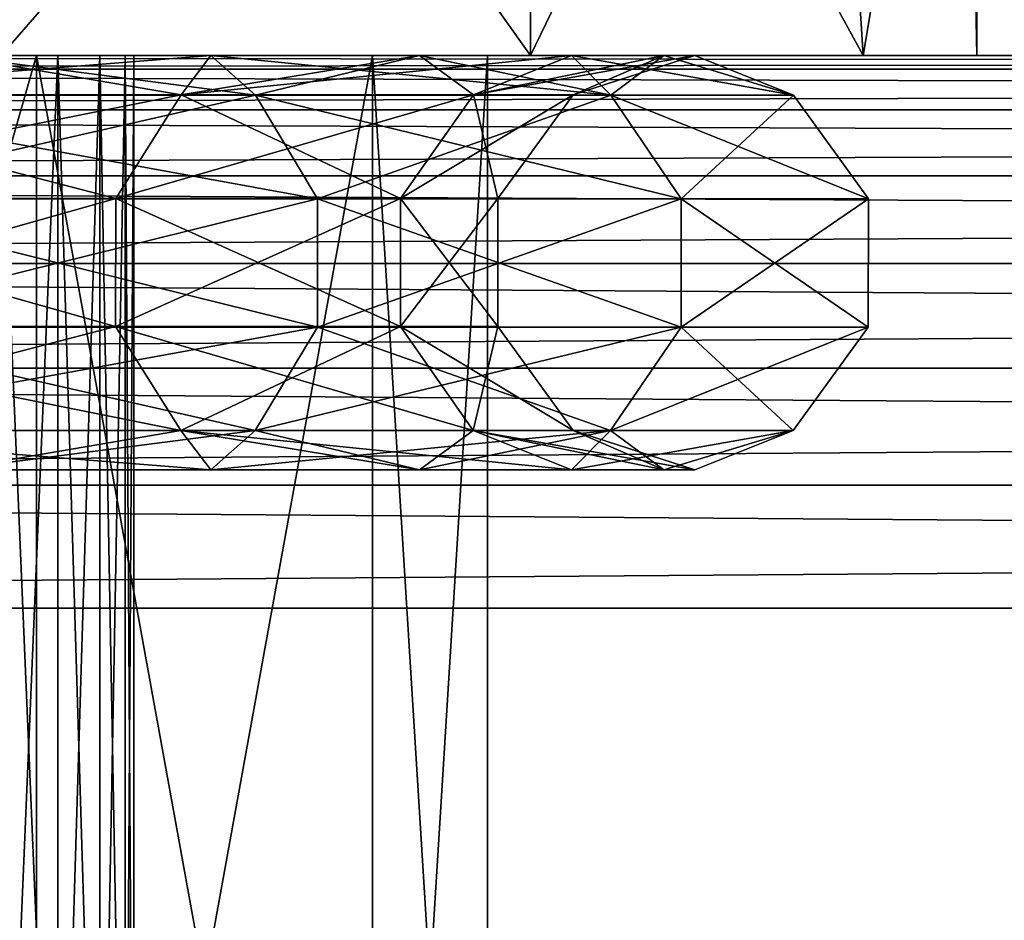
# Model space of a CAD drawing. Extents: x 0 to 500, y -78 to 1266.
# Tile 153 of 197: x 28.59 to 32.15, y 1257.27 to 1260.53. Entities that reach past the tile are written whole.
import ezdxf

# ---------------------------------------------------------------- set-up
doc = ezdxf.new("R2010")
doc.units = 0
doc.header["$LTSCALE"] = 65.185185
for name, color, linetype in [('17', 7, 'CONTINUOUS'), ('19', 7, 'CONTINUOUS'), ('2', 7, 'CONTINUOUS'), ('206', 7, 'CONTINUOUS'), ('207', 7, 'CONTINUOUS'), ('208', 7, 'CONTINUOUS'), ('212', 7, 'CONTINUOUS'), ('213', 7, 'CONTINUOUS'), ('227', 7, 'CONTINUOUS'), ('228', 7, 'CONTINUOUS'), ('27', 7, 'CONTINUOUS'), ('28', 7, 'CONTINUOUS'), ('4', 7, 'CONTINUOUS'), ('6', 7, 'CONTINUOUS')]:
    doc.layers.add(name, color=color, linetype=linetype)

msp = doc.modelspace()

# ---------------------------------------------------------------- linework, layer by layer
at = {"layer": '17', "color": 7, "linetype": 'CONTINUOUS'}
for points in [[(75, 1260.4, 13), (15, 1260.4, 13), (15, 1260.3504, 13.4429), (75, 1260.4, 13)], [(75, 1260.3504, 13.4429), (75, 1260.4, 13), (15, 1260.3504, 13.4429), (75, 1260.3504, 13.4429)], [(75, 1260.2027, 13.8661), (75, 1260.3504, 13.4429), (15, 1260.2027, 13.8661), (75, 1260.2027, 13.8661)], [(15, 1260.2027, 13.8661), (75, 1260.3504, 13.4429), (15, 1260.3504, 13.4429), (15, 1260.2027, 13.8661)], [(75, 1259.9645, 14.2459), (75, 1260.2027, 13.8661), (15, 1259.9645, 14.2459), (75, 1259.9645, 14.2459)], [(15, 1259.9645, 14.2459), (75, 1260.2027, 13.8661), (15, 1260.2027, 13.8661), (15, 1259.9645, 14.2459)], [(75, 1259.6477, 14.5631), (75, 1259.9645, 14.2459), (15, 1259.6477, 14.5631), (75, 1259.6477, 14.5631)], [(15, 1259.6477, 14.5631), (75, 1259.9645, 14.2459), (15, 1259.9645, 14.2459), (15, 1259.6477, 14.5631)], [(75, 1259.2682, 14.8017), (75, 1259.6477, 14.5631), (15, 1259.2682, 14.8017), (75, 1259.2682, 14.8017)], [(15, 1259.2682, 14.8017), (75, 1259.6477, 14.5631), (15, 1259.6477, 14.5631), (15, 1259.2682, 14.8017)], [(75, 1258.845, 14.9499), (75, 1259.2682, 14.8017), (15, 1258.845, 14.9499), (75, 1258.845, 14.9499)], [(15, 1258.845, 14.9499), (75, 1259.2682, 14.8017), (15, 1259.2682, 14.8017), (15, 1258.845, 14.9499)], [(15, 1258.4, 15), (75, 1258.4, 15), (75, 1258.845, 14.9499), (15, 1258.4, 15)], [(15, 1258.4, 15), (75, 1258.845, 14.9499), (15, 1258.845, 14.9499), (15, 1258.4, 15)]]:
    msp.add_3dface(points, dxfattribs=at)
at = {"layer": '19', "color": 7, "linetype": 'CONTINUOUS'}
for points in [[(15, 1260.4, -13), (75, 1260.4, -13), (75, 1260.3504, -13.4429), (15, 1260.4, -13)], [(15, 1260.4, -13), (75, 1260.3504, -13.4429), (15, 1260.3504, -13.4429), (15, 1260.4, -13)], [(75, 1260.3504, -13.4429), (75, 1260.2027, -13.8661), (15, 1260.3504, -13.4429), (75, 1260.3504, -13.4429)], [(15, 1260.3504, -13.4429), (75, 1260.2027, -13.8661), (15, 1260.2027, -13.8661), (15, 1260.3504, -13.4429)], [(75, 1260.2027, -13.8661), (75, 1259.9645, -14.2459), (15, 1260.2027, -13.8661), (75, 1260.2027, -13.8661)], [(15, 1260.2027, -13.8661), (75, 1259.9645, -14.2459), (15, 1259.9645, -14.2459), (15, 1260.2027, -13.8661)], [(75, 1259.9645, -14.2459), (75, 1259.6477, -14.5631), (15, 1259.9645, -14.2459), (75, 1259.9645, -14.2459)], [(15, 1259.9645, -14.2459), (75, 1259.6477, -14.5631), (15, 1259.6477, -14.5631), (15, 1259.9645, -14.2459)], [(75, 1259.6477, -14.5631), (75, 1259.2682, -14.8017), (15, 1259.6477, -14.5631), (75, 1259.6477, -14.5631)], [(15, 1259.6477, -14.5631), (75, 1259.2682, -14.8017), (15, 1259.2682, -14.8017), (15, 1259.6477, -14.5631)], [(75, 1259.2682, -14.8017), (75, 1258.845, -14.9499), (15, 1259.2682, -14.8017), (75, 1259.2682, -14.8017)], [(15, 1259.2682, -14.8017), (75, 1258.845, -14.9499), (15, 1258.845, -14.9499), (15, 1259.2682, -14.8017)], [(75, 1258.4, -15), (15, 1258.4, -15), (15, 1258.845, -14.9499), (75, 1258.4, -15)], [(75, 1258.845, -14.9499), (75, 1258.4, -15), (15, 1258.845, -14.9499), (75, 1258.845, -14.9499)]]:
    msp.add_3dface(points, dxfattribs=at)
at = {"layer": '2', "color": 7, "linetype": 'CONTINUOUS'}
for points in [[(75, 1260.4, -13), (15, 1260.4, -13), (70.7432, 1260.4, -8.9693), (75, 1260.4, -13)], [(15, 1260.4, 13), (75, 1260.4, 13), (19.2568, 1260.4, 8.9693), (15, 1260.4, 13)], [(15, 1260.4, -13), (61, 1260.4), (61.0307, 1260.4, -0.7432), (15, 1260.4, -13)], [(61, 1260.4), (15, 1260.4, -13), (24.2835, 1260.4, -7.9153), (61, 1260.4)], [(70.7432, 1260.4, -8.9693), (15, 1260.4, -13), (70, 1260.4, -9), (70.7432, 1260.4, -8.9693)], [(70, 1260.4, -9), (15, 1260.4, -13), (69.2568, 1260.4, -8.9693), (70, 1260.4, -9)], [(69.2568, 1260.4, -8.9693), (15, 1260.4, -13), (68.5186, 1260.4, -8.8773), (69.2568, 1260.4, -8.9693)], [(68.5186, 1260.4, -8.8773), (15, 1260.4, -13), (67.7906, 1260.4, -8.7246), (68.5186, 1260.4, -8.8773)], [(67.7906, 1260.4, -8.7246), (15, 1260.4, -13), (67.0777, 1260.4, -8.5124), (67.7906, 1260.4, -8.7246)], [(67.0777, 1260.4, -8.5124), (15, 1260.4, -13), (66.3847, 1260.4, -8.242), (67.0777, 1260.4, -8.5124)], [(66.3847, 1260.4, -8.242), (15, 1260.4, -13), (65.7165, 1260.4, -7.9153), (66.3847, 1260.4, -8.242)], [(65.7165, 1260.4, -7.9153), (15, 1260.4, -13), (65.0775, 1260.4, -7.5345), (65.7165, 1260.4, -7.9153)], [(65.0775, 1260.4, -7.5345), (15, 1260.4, -13), (64.4721, 1260.4, -7.1023), (65.0775, 1260.4, -7.5345)], [(64.4721, 1260.4, -7.1023), (15, 1260.4, -13), (63.9045, 1260.4, -6.6215), (64.4721, 1260.4, -7.1023)], [(63.9045, 1260.4, -6.6215), (15, 1260.4, -13), (63.3785, 1260.4, -6.0955), (63.9045, 1260.4, -6.6215)], [(63.3785, 1260.4, -6.0955), (15, 1260.4, -13), (62.8977, 1260.4, -5.5279), (63.3785, 1260.4, -6.0955)], [(62.8977, 1260.4, -5.5279), (15, 1260.4, -13), (62.4655, 1260.4, -4.9225), (62.8977, 1260.4, -5.5279)], [(62.4655, 1260.4, -4.9225), (15, 1260.4, -13), (62.0847, 1260.4, -4.2835), (62.4655, 1260.4, -4.9225)], [(62.0847, 1260.4, -4.2835), (15, 1260.4, -13), (61.758, 1260.4, -3.6153), (62.0847, 1260.4, -4.2835)], [(61.758, 1260.4, -3.6153), (15, 1260.4, -13), (61.4876, 1260.4, -2.9223), (61.758, 1260.4, -3.6153)], [(61.4876, 1260.4, -2.9223), (15, 1260.4, -13), (61.2754, 1260.4, -2.2094), (61.4876, 1260.4, -2.9223)], [(61.2754, 1260.4, -2.2094), (15, 1260.4, -13), (61.1227, 1260.4, -1.4813), (61.2754, 1260.4, -2.2094)], [(61.1227, 1260.4, -1.4813), (15, 1260.4, -13), (61.0307, 1260.4, -0.7432), (61.1227, 1260.4, -1.4813)], [(19.2568, 1260.4, 8.9693), (75, 1260.4, 13), (20, 1260.4, 9), (19.2568, 1260.4, 8.9693)], [(20, 1260.4, 9), (75, 1260.4, 13), (20.7432, 1260.4, 8.9693), (20, 1260.4, 9)], [(20.7432, 1260.4, 8.9693), (75, 1260.4, 13), (21.4814, 1260.4, 8.8773), (20.7432, 1260.4, 8.9693)], [(21.4814, 1260.4, 8.8773), (75, 1260.4, 13), (22.2094, 1260.4, 8.7246), (21.4814, 1260.4, 8.8773)], [(22.2094, 1260.4, 8.7246), (75, 1260.4, 13), (22.9223, 1260.4, 8.5124), (22.2094, 1260.4, 8.7246)], [(22.9223, 1260.4, 8.5124), (75, 1260.4, 13), (23.6153, 1260.4, 8.242), (22.9223, 1260.4, 8.5124)], [(23.6153, 1260.4, 8.242), (75, 1260.4, 13), (24.2835, 1260.4, 7.9153), (23.6153, 1260.4, 8.242)], [(24.2835, 1260.4, 7.9153), (75, 1260.4, 13), (24.9225, 1260.4, 7.5345), (24.2835, 1260.4, 7.9153)], [(24.9225, 1260.4, -7.5345), (61, 1260.4), (24.2835, 1260.4, -7.9153), (24.9225, 1260.4, -7.5345)], [(24.9225, 1260.4, 7.5345), (75, 1260.4, 13), (25.5279, 1260.4, 7.1023), (24.9225, 1260.4, 7.5345)], [(25.5279, 1260.4, -7.1023), (61, 1260.4), (24.9225, 1260.4, -7.5345), (25.5279, 1260.4, -7.1023)], [(25.5279, 1260.4, 7.1023), (75, 1260.4, 13), (26.0955, 1260.4, 6.6215), (25.5279, 1260.4, 7.1023)], [(26.0955, 1260.4, -6.6215), (61, 1260.4), (25.5279, 1260.4, -7.1023), (26.0955, 1260.4, -6.6215)], [(26.0955, 1260.4, 6.6215), (75, 1260.4, 13), (26.6215, 1260.4, 6.0955), (26.0955, 1260.4, 6.6215)], [(26.6215, 1260.4, -6.0955), (61, 1260.4), (26.0955, 1260.4, -6.6215), (26.6215, 1260.4, -6.0955)], [(26.6215, 1260.4, 6.0955), (75, 1260.4, 13), (27.1023, 1260.4, 5.5279), (26.6215, 1260.4, 6.0955)], [(27.1023, 1260.4, -5.5279), (61, 1260.4), (26.6215, 1260.4, -6.0955), (27.1023, 1260.4, -5.5279)], [(27.1023, 1260.4, 5.5279), (75, 1260.4, 13), (27.5345, 1260.4, 4.9225), (27.1023, 1260.4, 5.5279)], [(27.5345, 1260.4, -4.9225), (61, 1260.4), (27.1023, 1260.4, -5.5279), (27.5345, 1260.4, -4.9225)], [(27.5345, 1260.4, 4.9225), (75, 1260.4, 13), (27.9153, 1260.4, 4.2835), (27.5345, 1260.4, 4.9225)], [(27.9153, 1260.4, -4.2835), (61, 1260.4), (27.5345, 1260.4, -4.9225), (27.9153, 1260.4, -4.2835)], [(27.9153, 1260.4, 4.2835), (75, 1260.4, 13), (28.242, 1260.4, 3.6153), (27.9153, 1260.4, 4.2835)], [(28.242, 1260.4, -3.6153), (61, 1260.4), (27.9153, 1260.4, -4.2835), (28.242, 1260.4, -3.6153)], [(28.242, 1260.4, 3.6153), (75, 1260.4, 13), (28.5124, 1260.4, 2.9223), (28.242, 1260.4, 3.6153)], [(28.5124, 1260.4, -2.9223), (61, 1260.4), (28.242, 1260.4, -3.6153), (28.5124, 1260.4, -2.9223)], [(28.5124, 1260.4, 2.9223), (75, 1260.4, 13), (28.7246, 1260.4, 2.2094), (28.5124, 1260.4, 2.9223)], [(28.7246, 1260.4, -2.2094), (61, 1260.4), (28.5124, 1260.4, -2.9223), (28.7246, 1260.4, -2.2094)], [(28.7246, 1260.4, 2.2094), (75, 1260.4, 13), (28.8773, 1260.4, 1.4813), (28.7246, 1260.4, 2.2094)], [(28.8773, 1260.4, -1.4813), (61, 1260.4), (28.7246, 1260.4, -2.2094), (28.8773, 1260.4, -1.4813)], [(28.8773, 1260.4, 1.4813), (75, 1260.4, 13), (28.9693, 1260.4, 0.7432), (28.8773, 1260.4, 1.4813)], [(28.9693, 1260.4, -0.7432), (61, 1260.4), (28.8773, 1260.4, -1.4813), (28.9693, 1260.4, -0.7432)], [(28.9693, 1260.4, 0.7432), (75, 1260.4, 13), (29, 1260.4), (28.9693, 1260.4, 0.7432)], [(29, 1260.4), (61, 1260.4), (28.9693, 1260.4, -0.7432), (29, 1260.4)], [(75, 1260.4, 13), (65.7165, 1260.4, 7.9153), (29, 1260.4), (75, 1260.4, 13)], [(61.0307, 1260.4, 0.7432), (61, 1260.4), (29, 1260.4), (61.0307, 1260.4, 0.7432)], [(61.1227, 1260.4, 1.4813), (61.0307, 1260.4, 0.7432), (29, 1260.4), (61.1227, 1260.4, 1.4813)], [(61.2754, 1260.4, 2.2094), (61.1227, 1260.4, 1.4813), (29, 1260.4), (61.2754, 1260.4, 2.2094)], [(61.4876, 1260.4, 2.9223), (61.2754, 1260.4, 2.2094), (29, 1260.4), (61.4876, 1260.4, 2.9223)], [(61.758, 1260.4, 3.6153), (61.4876, 1260.4, 2.9223), (29, 1260.4), (61.758, 1260.4, 3.6153)], [(62.0847, 1260.4, 4.2835), (61.758, 1260.4, 3.6153), (29, 1260.4), (62.0847, 1260.4, 4.2835)], [(62.4655, 1260.4, 4.9225), (62.0847, 1260.4, 4.2835), (29, 1260.4), (62.4655, 1260.4, 4.9225)], [(62.8977, 1260.4, 5.5279), (62.4655, 1260.4, 4.9225), (29, 1260.4), (62.8977, 1260.4, 5.5279)], [(63.3785, 1260.4, 6.0955), (62.8977, 1260.4, 5.5279), (29, 1260.4), (63.3785, 1260.4, 6.0955)], [(63.9045, 1260.4, 6.6215), (63.3785, 1260.4, 6.0955), (29, 1260.4), (63.9045, 1260.4, 6.6215)], [(64.4721, 1260.4, 7.1023), (63.9045, 1260.4, 6.6215), (29, 1260.4), (64.4721, 1260.4, 7.1023)], [(65.0775, 1260.4, 7.5345), (64.4721, 1260.4, 7.1023), (29, 1260.4), (65.0775, 1260.4, 7.5345)], [(65.7165, 1260.4, 7.9153), (65.0775, 1260.4, 7.5345), (29, 1260.4), (65.7165, 1260.4, 7.9153)]]:
    msp.add_3dface(points, dxfattribs=at)
at = {"layer": '206', "color": 7, "linetype": 'CONTINUOUS'}
for points in [[(26.732, 1253.7, 7.7691), (28.6481, 1253.7, 5.5578), (26.732, 1260.4, 7.7691), (26.732, 1253.7, 7.7691)], [(26.732, 1260.4, 7.7691), (28.6481, 1253.7, 5.5578), (28.6481, 1260.4, 5.5578), (26.732, 1260.4, 7.7691)], [(28.6481, 1253.7, 5.5578), (29.8636, 1253.7, 2.8962), (28.6481, 1260.4, 5.5578), (28.6481, 1253.7, 5.5578)], [(28.6481, 1260.4, 5.5578), (29.8636, 1253.7, 2.8962), (29.8636, 1260.4, 2.8962), (28.6481, 1260.4, 5.5578)], [(29.8636, 1253.7, 2.8962), (30.28, 1253.7), (29.8636, 1260.4, 2.8962), (29.8636, 1253.7, 2.8962)], [(29.8636, 1260.4, 2.8962), (30.28, 1253.7), (30.28, 1260.4), (29.8636, 1260.4, 2.8962)]]:
    msp.add_3dface(points, dxfattribs=at)
at = {"layer": '207', "color": 7, "linetype": 'CONTINUOUS'}
for points in [[(26.732, 1260.4, 7.7691), (28.6481, 1260.4, 5.5578), (30.4356, 1260.4, 6.025), (26.732, 1260.4, 7.7691)], [(28.5206, 1260.4, 8.5206), (26.732, 1260.4, 7.7691), (30.4356, 1260.4, 6.025), (28.5206, 1260.4, 8.5206)], [(28.5206, 1260.4, -8.5206), (30.4356, 1260.4, -6.025), (26.732, 1260.4, -7.7691), (28.5206, 1260.4, -8.5206)], [(26.732, 1260.4, -7.7691), (30.4356, 1260.4, -6.025), (28.6481, 1260.4, -5.5578), (26.732, 1260.4, -7.7691)], [(28.6481, 1260.4, 5.5578), (29.8636, 1260.4, 2.8962), (31.6394, 1260.4, 3.1188), (28.6481, 1260.4, 5.5578)], [(30.4356, 1260.4, 6.025), (28.6481, 1260.4, 5.5578), (31.6394, 1260.4, 3.1188), (30.4356, 1260.4, 6.025)], [(30.4356, 1260.4, -6.025), (31.6394, 1260.4, -3.1188), (28.6481, 1260.4, -5.5578), (30.4356, 1260.4, -6.025)], [(28.6481, 1260.4, -5.5578), (31.6394, 1260.4, -3.1188), (29.8636, 1260.4, -2.8962), (28.6481, 1260.4, -5.5578)], [(29.8636, 1260.4, 2.8962), (30.28, 1260.4), (31.6394, 1260.4, 3.1188), (29.8636, 1260.4, 2.8962)], [(32.05, 1260.4), (30.28, 1260.4), (29.8636, 1260.4, -2.8962), (32.05, 1260.4)], [(31.6394, 1260.4, -3.1188), (32.05, 1260.4), (29.8636, 1260.4, -2.8962), (31.6394, 1260.4, -3.1188)], [(30.28, 1260.4), (32.05, 1260.4), (31.6394, 1260.4, 3.1188), (30.28, 1260.4)]]:
    msp.add_3dface(points, dxfattribs=at)
at = {"layer": '208', "color": 7, "linetype": 'CONTINUOUS'}
for points in [[(32.0084, 1262.6, 1.0009), (32.05, 1260.4), (32.0084, 1265.9, 1.0009), (32.0084, 1262.6, 1.0009)], [(32.0084, 1265.9, 1.0009), (32.05, 1260.4), (32.0396, 1265.9, 0.5009), (32.0084, 1265.9, 1.0009)], [(32.05, 1260.4), (32.05, 1265.9), (32.0396, 1265.9, 0.5009), (32.05, 1260.4)], [(26.871, 1262.6, 9.8991), (28.5206, 1260.4, 8.5206), (28.8675, 1262.6, 8.1591), (26.871, 1262.6, 9.8991)], [(28.5206, 1260.4, 8.5206), (30.4356, 1260.4, 6.025), (28.8675, 1262.6, 8.1591), (28.5206, 1260.4, 8.5206)], [(28.8675, 1262.6, 8.1591), (30.4356, 1260.4, 6.025), (30.4356, 1262.6, 6.025), (28.8675, 1262.6, 8.1591)], [(30.4356, 1260.4, 6.025), (31.6394, 1260.4, 3.1188), (30.4356, 1262.6, 6.025), (30.4356, 1260.4, 6.025)], [(30.4356, 1262.6, 6.025), (31.6394, 1260.4, 3.1188), (31.4997, 1262.6, 3.5999), (30.4356, 1262.6, 6.025)], [(31.4997, 1262.6, 3.5999), (31.6394, 1260.4, 3.1188), (32.0084, 1262.6, 1.0009), (31.4997, 1262.6, 3.5999)], [(31.6394, 1260.4, 3.1188), (32.05, 1260.4), (32.0084, 1262.6, 1.0009), (31.6394, 1260.4, 3.1188)]]:
    msp.add_3dface(points, dxfattribs=at)
at = {"layer": '212', "color": 7, "linetype": 'CONTINUOUS'}
for points in [[(28.6481, 1253.7, -5.5578), (26.732, 1253.7, -7.7691), (28.6481, 1260.4, -5.5578), (28.6481, 1253.7, -5.5578)], [(26.732, 1253.7, -7.7691), (26.732, 1260.4, -7.7691), (28.6481, 1260.4, -5.5578), (26.732, 1253.7, -7.7691)], [(29.8636, 1253.7, -2.8962), (28.6481, 1253.7, -5.5578), (29.8636, 1260.4, -2.8962), (29.8636, 1253.7, -2.8962)], [(28.6481, 1253.7, -5.5578), (28.6481, 1260.4, -5.5578), (29.8636, 1260.4, -2.8962), (28.6481, 1253.7, -5.5578)], [(30.28, 1253.7), (29.8636, 1253.7, -2.8962), (30.28, 1260.4), (30.28, 1253.7)], [(30.28, 1260.4), (29.8636, 1253.7, -2.8962), (29.8636, 1260.4, -2.8962), (30.28, 1260.4)]]:
    msp.add_3dface(points, dxfattribs=at)
at = {"layer": '213', "color": 7, "linetype": 'CONTINUOUS'}
for points in [[(32.05, 1265.9), (32.05, 1260.4), (32.0084, 1262.6, -1.0009), (32.05, 1265.9)], [(28.8675, 1262.6, -8.1591), (28.5206, 1260.4, -8.5206), (26.871, 1262.6, -9.8991), (28.8675, 1262.6, -8.1591)], [(30.4356, 1260.4, -6.025), (28.5206, 1260.4, -8.5206), (30.4356, 1262.6, -6.025), (30.4356, 1260.4, -6.025)], [(30.4356, 1262.6, -6.025), (28.5206, 1260.4, -8.5206), (28.8675, 1262.6, -8.1591), (30.4356, 1262.6, -6.025)], [(31.6394, 1260.4, -3.1188), (30.4356, 1260.4, -6.025), (31.4997, 1262.6, -3.5999), (31.6394, 1260.4, -3.1188)], [(31.4997, 1262.6, -3.5999), (30.4356, 1260.4, -6.025), (30.4356, 1262.6, -6.025), (31.4997, 1262.6, -3.5999)], [(32.0084, 1262.6, -1.0009), (31.6394, 1260.4, -3.1188), (31.4997, 1262.6, -3.5999), (32.0084, 1262.6, -1.0009)], [(32.05, 1260.4), (31.6394, 1260.4, -3.1188), (32.0084, 1262.6, -1.0009), (32.05, 1260.4)]]:
    msp.add_3dface(points, dxfattribs=at)
at = {"layer": '227', "color": 7, "linetype": 'CONTINUOUS'}
for points in [[(27.6066, 1260.2568, 8.586), (29.4403, 1260.2568, 6.5162), (28.3359, 1260.4, 7.2231), (27.6066, 1260.2568, 8.586)], [(29.4403, 1260.2568, -6.5162), (27.6066, 1260.2568, -8.586), (28.3359, 1260.4, -7.2231), (29.4403, 1260.2568, -6.5162)], [(28.3359, 1260.4, 7.2231), (29.4403, 1260.2568, 6.5162), (29.279, 1260.4, 5.9633), (28.3359, 1260.4, 7.2231)], [(29.279, 1260.4, -5.9633), (29.4403, 1260.2568, -6.5162), (28.3359, 1260.4, -7.2231), (29.279, 1260.4, -5.9633)], [(29.4403, 1260.2568, 6.5162), (30.7254, 1260.2568, 4.0676), (29.279, 1260.4, 5.9633), (29.4403, 1260.2568, 6.5162)], [(29.279, 1260.4, 5.9633), (30.7254, 1260.2568, 4.0676), (30.0332, 1260.4, 4.582), (29.279, 1260.4, 5.9633)], [(30.0332, 1260.4, -4.582), (29.4403, 1260.2568, -6.5162), (29.279, 1260.4, -5.9633), (30.0332, 1260.4, -4.582)], [(30.7254, 1260.2568, -4.0676), (29.4403, 1260.2568, -6.5162), (30.0332, 1260.4, -4.582), (30.7254, 1260.2568, -4.0676)], [(30.0332, 1260.4, 4.582), (30.7254, 1260.2568, 4.0676), (30.5832, 1260.4, 3.1075), (30.0332, 1260.4, 4.582)], [(30.5832, 1260.4, -3.1075), (30.7254, 1260.2568, -4.0676), (30.0332, 1260.4, -4.582), (30.5832, 1260.4, -3.1075)], [(30.7254, 1260.2568, 4.0676), (31.3872, 1260.2568, 1.3827), (30.5832, 1260.4, 3.1075), (30.7254, 1260.2568, 4.0676)], [(30.5832, 1260.4, 3.1075), (31.3872, 1260.2568, 1.3827), (30.9177, 1260.4, 1.5697), (30.5832, 1260.4, 3.1075)], [(30.9177, 1260.4, -1.5697), (30.7254, 1260.2568, -4.0676), (30.5832, 1260.4, -3.1075), (30.9177, 1260.4, -1.5697)], [(31.3872, 1260.2568, -1.3827), (30.7254, 1260.2568, -4.0676), (30.9177, 1260.4, -1.5697), (31.3872, 1260.2568, -1.3827)], [(30.9177, 1260.4, 1.5697), (31.3872, 1260.2568, 1.3827), (31.03, 1260.4), (30.9177, 1260.4, 1.5697)], [(31.03, 1260.4), (31.3872, 1260.2568, -1.3827), (30.9177, 1260.4, -1.5697), (31.03, 1260.4)], [(31.3872, 1260.2568, 1.3827), (31.3872, 1260.2568, -1.3827), (31.03, 1260.4), (31.3872, 1260.2568, 1.3827)], [(27.7873, 1259.8813, 8.7901), (29.6647, 1259.8813, 6.671), (27.6066, 1260.2568, 8.586), (27.7873, 1259.8813, 8.7901)], [(27.6066, 1260.2568, 8.586), (29.6647, 1259.8813, 6.671), (29.4403, 1260.2568, 6.5162), (27.6066, 1260.2568, 8.586)], [(29.4403, 1260.2568, -6.5162), (27.7873, 1259.8813, -8.7901), (27.6066, 1260.2568, -8.586), (29.4403, 1260.2568, -6.5162)], [(29.6647, 1259.8813, -6.671), (27.7873, 1259.8813, -8.7901), (29.4403, 1260.2568, -6.5162), (29.6647, 1259.8813, -6.671)], [(29.6647, 1259.8813, 6.671), (30.9803, 1259.8813, 4.1643), (29.4403, 1260.2568, 6.5162), (29.6647, 1259.8813, 6.671)], [(29.4403, 1260.2568, 6.5162), (30.9803, 1259.8813, 4.1643), (30.7254, 1260.2568, 4.0676), (29.4403, 1260.2568, 6.5162)], [(30.7254, 1260.2568, -4.0676), (29.6647, 1259.8813, -6.671), (29.4403, 1260.2568, -6.5162), (30.7254, 1260.2568, -4.0676)], [(30.9803, 1259.8813, -4.1643), (29.6647, 1259.8813, -6.671), (30.7254, 1260.2568, -4.0676), (30.9803, 1259.8813, -4.1643)], [(30.9803, 1259.8813, 4.1643), (31.6578, 1259.8813, 1.4155), (30.7254, 1260.2568, 4.0676), (30.9803, 1259.8813, 4.1643)], [(30.7254, 1260.2568, 4.0676), (31.6578, 1259.8813, 1.4155), (31.3872, 1260.2568, 1.3827), (30.7254, 1260.2568, 4.0676)], [(31.3872, 1260.2568, -1.3827), (30.9803, 1259.8813, -4.1643), (30.7254, 1260.2568, -4.0676), (31.3872, 1260.2568, -1.3827)], [(31.6578, 1259.8813, -1.4155), (30.9803, 1259.8813, -4.1643), (31.3872, 1260.2568, -1.3827), (31.6578, 1259.8813, -1.4155)], [(31.6578, 1259.8813, 1.4155), (31.6578, 1259.8813, -1.4155), (31.3872, 1260.2568, 1.3827), (31.6578, 1259.8813, 1.4155)], [(31.3872, 1260.2568, 1.3827), (31.6578, 1259.8813, -1.4155), (31.3872, 1260.2568, -1.3827), (31.3872, 1260.2568, 1.3827)], [(27.787, 1259.4173, 8.7898), (29.6643, 1259.4173, 6.6708), (27.7873, 1259.8813, 8.7901), (27.787, 1259.4173, 8.7898)], [(29.6643, 1259.4173, -6.6708), (27.787, 1259.4173, -8.7898), (29.6647, 1259.8813, -6.671), (29.6643, 1259.4173, -6.6708)], [(29.6647, 1259.8813, -6.671), (27.787, 1259.4173, -8.7898), (27.7873, 1259.8813, -8.7901), (29.6647, 1259.8813, -6.671)], [(27.7873, 1259.8813, 8.7901), (29.6643, 1259.4173, 6.6708), (29.6647, 1259.8813, 6.671), (27.7873, 1259.8813, 8.7901)], [(29.6643, 1259.4173, 6.6708), (30.9799, 1259.4173, 4.1641), (29.6647, 1259.8813, 6.671), (29.6643, 1259.4173, 6.6708)], [(30.9799, 1259.4173, -4.1641), (29.6643, 1259.4173, -6.6708), (30.9803, 1259.8813, -4.1643), (30.9799, 1259.4173, -4.1641)], [(30.9803, 1259.8813, -4.1643), (29.6643, 1259.4173, -6.6708), (29.6647, 1259.8813, -6.671), (30.9803, 1259.8813, -4.1643)], [(29.6647, 1259.8813, 6.671), (30.9799, 1259.4173, 4.1641), (30.9803, 1259.8813, 4.1643), (29.6647, 1259.8813, 6.671)], [(30.9799, 1259.4173, 4.1641), (31.6574, 1259.4173, 1.4155), (30.9803, 1259.8813, 4.1643), (30.9799, 1259.4173, 4.1641)], [(31.6574, 1259.4173, -1.4155), (30.9799, 1259.4173, -4.1641), (31.6578, 1259.8813, -1.4155), (31.6574, 1259.4173, -1.4155)], [(31.6578, 1259.8813, -1.4155), (30.9799, 1259.4173, -4.1641), (30.9803, 1259.8813, -4.1643), (31.6578, 1259.8813, -1.4155)], [(30.9803, 1259.8813, 4.1643), (31.6574, 1259.4173, 1.4155), (31.6578, 1259.8813, 1.4155), (30.9803, 1259.8813, 4.1643)], [(31.6574, 1259.4173, 1.4155), (31.6574, 1259.4173, -1.4155), (31.6578, 1259.8813, 1.4155), (31.6574, 1259.4173, 1.4155)], [(31.6578, 1259.8813, 1.4155), (31.6574, 1259.4173, -1.4155), (31.6578, 1259.8813, -1.4155), (31.6578, 1259.8813, 1.4155)], [(27.6058, 1259.0424, 8.5852), (29.4394, 1259.0424, 6.5155), (27.787, 1259.4173, 8.7898), (27.6058, 1259.0424, 8.5852)], [(29.4394, 1259.0424, -6.5155), (27.6058, 1259.0424, -8.5852), (29.6643, 1259.4173, -6.6708), (29.4394, 1259.0424, -6.5155)], [(29.6643, 1259.4173, -6.6708), (27.6058, 1259.0424, -8.5852), (27.787, 1259.4173, -8.7898), (29.6643, 1259.4173, -6.6708)], [(27.787, 1259.4173, 8.7898), (29.4394, 1259.0424, 6.5155), (29.6643, 1259.4173, 6.6708), (27.787, 1259.4173, 8.7898)], [(29.4394, 1259.0424, 6.5155), (30.7244, 1259.0424, 4.0672), (29.6643, 1259.4173, 6.6708), (29.4394, 1259.0424, 6.5155)], [(30.7244, 1259.0424, -4.0672), (29.4394, 1259.0424, -6.5155), (30.9799, 1259.4173, -4.1641), (30.7244, 1259.0424, -4.0672)], [(30.9799, 1259.4173, -4.1641), (29.4394, 1259.0424, -6.5155), (29.6643, 1259.4173, -6.6708), (30.9799, 1259.4173, -4.1641)], [(29.6643, 1259.4173, 6.6708), (30.7244, 1259.0424, 4.0672), (30.9799, 1259.4173, 4.1641), (29.6643, 1259.4173, 6.6708)], [(30.7244, 1259.0424, 4.0672), (31.3861, 1259.0424, 1.3825), (30.9799, 1259.4173, 4.1641), (30.7244, 1259.0424, 4.0672)], [(31.3861, 1259.0424, -1.3825), (30.7244, 1259.0424, -4.0672), (31.6574, 1259.4173, -1.4155), (31.3861, 1259.0424, -1.3825)], [(31.6574, 1259.4173, -1.4155), (30.7244, 1259.0424, -4.0672), (30.9799, 1259.4173, -4.1641), (31.6574, 1259.4173, -1.4155)], [(30.9799, 1259.4173, 4.1641), (31.3861, 1259.0424, 1.3825), (31.6574, 1259.4173, 1.4155), (30.9799, 1259.4173, 4.1641)], [(31.3861, 1259.0424, 1.3825), (31.3861, 1259.0424, -1.3825), (31.6574, 1259.4173, 1.4155), (31.3861, 1259.0424, 1.3825)], [(31.6574, 1259.4173, 1.4155), (31.3861, 1259.0424, -1.3825), (31.6574, 1259.4173, -1.4155), (31.6574, 1259.4173, 1.4155)], [(29.4394, 1259.0424, -6.5155), (28.3359, 1258.9, -7.2231), (27.6058, 1259.0424, -8.5852), (29.4394, 1259.0424, -6.5155)], [(27.6058, 1259.0424, 8.5852), (28.3359, 1258.9, 7.2231), (29.4394, 1259.0424, 6.5155), (27.6058, 1259.0424, 8.5852)], [(29.279, 1258.9, -5.9633), (28.3359, 1258.9, -7.2231), (29.4394, 1259.0424, -6.5155), (29.279, 1258.9, -5.9633)], [(28.3359, 1258.9, 7.2231), (29.279, 1258.9, 5.9633), (29.4394, 1259.0424, 6.5155), (28.3359, 1258.9, 7.2231)], [(30.0332, 1258.9, -4.582), (29.279, 1258.9, -5.9633), (30.7244, 1259.0424, -4.0672), (30.0332, 1258.9, -4.582)], [(30.7244, 1259.0424, -4.0672), (29.279, 1258.9, -5.9633), (29.4394, 1259.0424, -6.5155), (30.7244, 1259.0424, -4.0672)], [(29.279, 1258.9, 5.9633), (30.0332, 1258.9, 4.582), (29.4394, 1259.0424, 6.5155), (29.279, 1258.9, 5.9633)], [(29.4394, 1259.0424, 6.5155), (30.0332, 1258.9, 4.582), (30.7244, 1259.0424, 4.0672), (29.4394, 1259.0424, 6.5155)], [(30.5832, 1258.9, -3.1075), (30.0332, 1258.9, -4.582), (30.7244, 1259.0424, -4.0672), (30.5832, 1258.9, -3.1075)], [(30.0332, 1258.9, 4.582), (30.5832, 1258.9, 3.1075), (30.7244, 1259.0424, 4.0672), (30.0332, 1258.9, 4.582)], [(30.9177, 1258.9, -1.5697), (30.5832, 1258.9, -3.1075), (31.3861, 1259.0424, -1.3825), (30.9177, 1258.9, -1.5697)], [(31.3861, 1259.0424, -1.3825), (30.5832, 1258.9, -3.1075), (30.7244, 1259.0424, -4.0672), (31.3861, 1259.0424, -1.3825)], [(30.5832, 1258.9, 3.1075), (30.9177, 1258.9, 1.5697), (30.7244, 1259.0424, 4.0672), (30.5832, 1258.9, 3.1075)], [(30.7244, 1259.0424, 4.0672), (30.9177, 1258.9, 1.5697), (31.3861, 1259.0424, 1.3825), (30.7244, 1259.0424, 4.0672)], [(31.03, 1258.9), (30.9177, 1258.9, -1.5697), (31.3861, 1259.0424, -1.3825), (31.03, 1258.9)], [(30.9177, 1258.9, 1.5697), (31.03, 1258.9), (31.3861, 1259.0424, 1.3825), (30.9177, 1258.9, 1.5697)], [(31.3861, 1259.0424, 1.3825), (31.03, 1258.9), (31.3861, 1259.0424, -1.3825), (31.3861, 1259.0424, 1.3825)]]:
    msp.add_3dface(points, dxfattribs=at)
at = {"layer": '228', "color": 7, "linetype": 'CONTINUOUS'}
for points in [[(28.3359, 1260.4, 7.2231), (29.279, 1260.4, 5.9633), (27.4885, 1260.2576, 7.4885), (28.3359, 1260.4, 7.2231)], [(27.4885, 1260.2576, 7.4885), (29.279, 1260.4, 5.9633), (29.1715, 1260.2576, 5.2952), (27.4885, 1260.2576, 7.4885)], [(29.1715, 1260.2576, -5.2952), (28.3359, 1260.4, -7.2231), (27.4885, 1260.2576, -7.4885), (29.1715, 1260.2576, -5.2952)], [(29.279, 1260.4, -5.9633), (28.3359, 1260.4, -7.2231), (29.1715, 1260.2576, -5.2952), (29.279, 1260.4, -5.9633)], [(29.279, 1260.4, 5.9633), (30.0332, 1260.4, 4.582), (29.1715, 1260.2576, 5.2952), (29.279, 1260.4, 5.9633)], [(30.0332, 1260.4, 4.582), (30.5832, 1260.4, 3.1075), (29.1715, 1260.2576, 5.2952), (30.0332, 1260.4, 4.582)], [(29.1715, 1260.2576, 5.2952), (30.5832, 1260.4, 3.1075), (30.2294, 1260.2576, 2.741), (29.1715, 1260.2576, 5.2952)], [(30.0332, 1260.4, -4.582), (29.279, 1260.4, -5.9633), (29.1715, 1260.2576, -5.2952), (30.0332, 1260.4, -4.582)], [(30.2294, 1260.2576, -2.741), (30.0332, 1260.4, -4.582), (29.1715, 1260.2576, -5.2952), (30.2294, 1260.2576, -2.741)], [(30.5832, 1260.4, -3.1075), (30.0332, 1260.4, -4.582), (30.2294, 1260.2576, -2.741), (30.5832, 1260.4, -3.1075)], [(30.5832, 1260.4, 3.1075), (30.9177, 1260.4, 1.5697), (30.2294, 1260.2576, 2.741), (30.5832, 1260.4, 3.1075)], [(30.9177, 1260.4, 1.5697), (31.03, 1260.4), (30.2294, 1260.2576, 2.741), (30.9177, 1260.4, 1.5697)], [(30.2294, 1260.2576, 2.741), (31.03, 1260.4), (30.5903, 1260.2576), (30.2294, 1260.2576, 2.741)], [(30.9177, 1260.4, -1.5697), (30.5832, 1260.4, -3.1075), (30.2294, 1260.2576, -2.741), (30.9177, 1260.4, -1.5697)], [(30.5903, 1260.2576), (30.9177, 1260.4, -1.5697), (30.2294, 1260.2576, -2.741), (30.5903, 1260.2576)], [(31.03, 1260.4), (30.9177, 1260.4, -1.5697), (30.5903, 1260.2576), (31.03, 1260.4)], [(27.4885, 1260.2576, 7.4885), (29.1715, 1260.2576, 5.2952), (27.2952, 1259.8827, 7.2952), (27.4885, 1260.2576, 7.4885)], [(27.2952, 1259.8827, 7.2952), (29.1715, 1260.2576, 5.2952), (28.9348, 1259.8827, 5.1585), (27.2952, 1259.8827, 7.2952)], [(28.9348, 1259.8827, -5.1585), (27.4885, 1260.2576, -7.4885), (27.2952, 1259.8827, -7.2952), (28.9348, 1259.8827, -5.1585)], [(29.1715, 1260.2576, -5.2952), (27.4885, 1260.2576, -7.4885), (28.9348, 1259.8827, -5.1585), (29.1715, 1260.2576, -5.2952)], [(29.1715, 1260.2576, 5.2952), (30.2294, 1260.2576, 2.741), (28.9348, 1259.8827, 5.1585), (29.1715, 1260.2576, 5.2952)], [(28.9348, 1259.8827, 5.1585), (30.2294, 1260.2576, 2.741), (29.9655, 1259.8827, 2.6702), (28.9348, 1259.8827, 5.1585)], [(29.9655, 1259.8827, -2.6702), (29.1715, 1260.2576, -5.2952), (28.9348, 1259.8827, -5.1585), (29.9655, 1259.8827, -2.6702)], [(30.2294, 1260.2576, -2.741), (29.1715, 1260.2576, -5.2952), (29.9655, 1259.8827, -2.6702), (30.2294, 1260.2576, -2.741)], [(30.2294, 1260.2576, 2.741), (30.5903, 1260.2576), (29.9655, 1259.8827, 2.6702), (30.2294, 1260.2576, 2.741)], [(29.9655, 1259.8827, 2.6702), (30.5903, 1260.2576), (30.317, 1259.8827), (29.9655, 1259.8827, 2.6702)], [(30.317, 1259.8827), (30.2294, 1260.2576, -2.741), (29.9655, 1259.8827, -2.6702), (30.317, 1259.8827)], [(30.5903, 1260.2576), (30.2294, 1260.2576, -2.741), (30.317, 1259.8827), (30.5903, 1260.2576)], [(27.2952, 1259.8827, 7.2952), (28.9348, 1259.8827, 5.1585), (27.2949, 1259.4187, 7.2949), (27.2952, 1259.8827, 7.2952)], [(27.2949, 1259.4187, 7.2949), (28.9348, 1259.8827, 5.1585), (28.9344, 1259.4187, 5.1583), (27.2949, 1259.4187, 7.2949)], [(28.9344, 1259.4187, -5.1583), (27.2952, 1259.8827, -7.2952), (27.2949, 1259.4187, -7.2949), (28.9344, 1259.4187, -5.1583)], [(28.9348, 1259.8827, -5.1585), (27.2952, 1259.8827, -7.2952), (28.9344, 1259.4187, -5.1583), (28.9348, 1259.8827, -5.1585)], [(28.9348, 1259.8827, 5.1585), (29.9655, 1259.8827, 2.6702), (28.9344, 1259.4187, 5.1583), (28.9348, 1259.8827, 5.1585)], [(28.9344, 1259.4187, 5.1583), (29.9655, 1259.8827, 2.6702), (29.965, 1259.4187, 2.6701), (28.9344, 1259.4187, 5.1583)], [(29.965, 1259.4187, -2.6701), (28.9348, 1259.8827, -5.1585), (28.9344, 1259.4187, -5.1583), (29.965, 1259.4187, -2.6701)], [(29.9655, 1259.8827, -2.6702), (28.9348, 1259.8827, -5.1585), (29.965, 1259.4187, -2.6701), (29.9655, 1259.8827, -2.6702)], [(29.9655, 1259.8827, 2.6702), (30.317, 1259.8827), (29.965, 1259.4187, 2.6701), (29.9655, 1259.8827, 2.6702)], [(29.965, 1259.4187, 2.6701), (30.317, 1259.8827), (30.3166, 1259.4187), (29.965, 1259.4187, 2.6701)], [(30.3166, 1259.4187), (29.9655, 1259.8827, -2.6702), (29.965, 1259.4187, -2.6701), (30.3166, 1259.4187)], [(30.317, 1259.8827), (29.9655, 1259.8827, -2.6702), (30.3166, 1259.4187), (30.317, 1259.8827)], [(27.2949, 1259.4187, 7.2949), (28.9344, 1259.4187, 5.1583), (27.4877, 1259.0432, 7.4877), (27.2949, 1259.4187, 7.2949)], [(28.9344, 1259.4187, -5.1583), (27.2949, 1259.4187, -7.2949), (29.1705, 1259.0432, -5.2946), (28.9344, 1259.4187, -5.1583)], [(29.1705, 1259.0432, -5.2946), (27.2949, 1259.4187, -7.2949), (27.4877, 1259.0432, -7.4877), (29.1705, 1259.0432, -5.2946)], [(27.4877, 1259.0432, 7.4877), (28.9344, 1259.4187, 5.1583), (29.1705, 1259.0432, 5.2946), (27.4877, 1259.0432, 7.4877)], [(28.9344, 1259.4187, 5.1583), (29.965, 1259.4187, 2.6701), (29.1705, 1259.0432, 5.2946), (28.9344, 1259.4187, 5.1583)], [(29.965, 1259.4187, -2.6701), (28.9344, 1259.4187, -5.1583), (30.2283, 1259.0432, -2.7407), (29.965, 1259.4187, -2.6701)], [(30.2283, 1259.0432, -2.7407), (28.9344, 1259.4187, -5.1583), (29.1705, 1259.0432, -5.2946), (30.2283, 1259.0432, -2.7407)], [(29.1705, 1259.0432, 5.2946), (29.965, 1259.4187, 2.6701), (30.2283, 1259.0432, 2.7407), (29.1705, 1259.0432, 5.2946)], [(29.965, 1259.4187, 2.6701), (30.3166, 1259.4187), (30.2283, 1259.0432, 2.7407), (29.965, 1259.4187, 2.6701)], [(30.3166, 1259.4187), (29.965, 1259.4187, -2.6701), (30.5892, 1259.0432), (30.3166, 1259.4187)], [(30.5892, 1259.0432), (29.965, 1259.4187, -2.6701), (30.2283, 1259.0432, -2.7407), (30.5892, 1259.0432)], [(30.2283, 1259.0432, 2.7407), (30.3166, 1259.4187), (30.5892, 1259.0432), (30.2283, 1259.0432, 2.7407)], [(28.3359, 1258.9, -7.2231), (29.279, 1258.9, -5.9633), (27.4877, 1259.0432, -7.4877), (28.3359, 1258.9, -7.2231)], [(29.279, 1258.9, -5.9633), (29.1705, 1259.0432, -5.2946), (27.4877, 1259.0432, -7.4877), (29.279, 1258.9, -5.9633)], [(28.3359, 1258.9, 7.2231), (27.4877, 1259.0432, 7.4877), (29.1705, 1259.0432, 5.2946), (28.3359, 1258.9, 7.2231)], [(29.279, 1258.9, 5.9633), (28.3359, 1258.9, 7.2231), (29.1705, 1259.0432, 5.2946), (29.279, 1258.9, 5.9633)], [(29.279, 1258.9, -5.9633), (30.0332, 1258.9, -4.582), (29.1705, 1259.0432, -5.2946), (29.279, 1258.9, -5.9633)], [(30.0332, 1258.9, -4.582), (30.5832, 1258.9, -3.1075), (29.1705, 1259.0432, -5.2946), (30.0332, 1258.9, -4.582)], [(30.5832, 1258.9, -3.1075), (30.2283, 1259.0432, -2.7407), (29.1705, 1259.0432, -5.2946), (30.5832, 1258.9, -3.1075)], [(30.0332, 1258.9, 4.582), (29.279, 1258.9, 5.9633), (29.1705, 1259.0432, 5.2946), (30.0332, 1258.9, 4.582)], [(30.0332, 1258.9, 4.582), (29.1705, 1259.0432, 5.2946), (30.2283, 1259.0432, 2.7407), (30.0332, 1258.9, 4.582)], [(30.5832, 1258.9, 3.1075), (30.0332, 1258.9, 4.582), (30.2283, 1259.0432, 2.7407), (30.5832, 1258.9, 3.1075)], [(30.5832, 1258.9, -3.1075), (30.9177, 1258.9, -1.5697), (30.2283, 1259.0432, -2.7407), (30.5832, 1258.9, -3.1075)], [(30.9177, 1258.9, -1.5697), (31.03, 1258.9), (30.2283, 1259.0432, -2.7407), (30.9177, 1258.9, -1.5697)], [(31.03, 1258.9), (30.5892, 1259.0432), (30.2283, 1259.0432, -2.7407), (31.03, 1258.9)], [(30.9177, 1258.9, 1.5697), (30.5832, 1258.9, 3.1075), (30.2283, 1259.0432, 2.7407), (30.9177, 1258.9, 1.5697)], [(30.9177, 1258.9, 1.5697), (30.2283, 1259.0432, 2.7407), (30.5892, 1259.0432), (30.9177, 1258.9, 1.5697)], [(31.03, 1258.9), (30.9177, 1258.9, 1.5697), (30.5892, 1259.0432), (31.03, 1258.9)]]:
    msp.add_3dface(points, dxfattribs=at)
at = {"layer": '27', "color": 7, "linetype": 'CONTINUOUS'}
for points in [[(28.5124, 1260.4, 2.9223), (28.7246, 1260.4, 2.2094), (28.5124, 1255.4, 2.9223), (28.5124, 1260.4, 2.9223)], [(28.7246, 1260.4, 2.2094), (28.7246, 1255.4, 2.2094), (28.5124, 1255.4, 2.9223), (28.7246, 1260.4, 2.2094)], [(28.7246, 1260.4, 2.2094), (28.8773, 1260.4, 1.4813), (28.7246, 1255.4, 2.2094), (28.7246, 1260.4, 2.2094)], [(28.8773, 1260.4, 1.4813), (28.8773, 1255.4, 1.4813), (28.7246, 1255.4, 2.2094), (28.8773, 1260.4, 1.4813)], [(28.8773, 1260.4, 1.4813), (28.9693, 1260.4, 0.7432), (28.8773, 1255.4, 1.4813), (28.8773, 1260.4, 1.4813)], [(28.9693, 1260.4, 0.7432), (28.9693, 1255.4, 0.7432), (28.8773, 1255.4, 1.4813), (28.9693, 1260.4, 0.7432)], [(28.9693, 1260.4, 0.7432), (29, 1260.4), (28.9693, 1255.4, 0.7432), (28.9693, 1260.4, 0.7432)], [(29, 1260.4), (29, 1255.4), (28.9693, 1255.4, 0.7432), (29, 1260.4)]]:
    msp.add_3dface(points, dxfattribs=at)
at = {"layer": '28', "color": 7, "linetype": 'CONTINUOUS'}
for points in [[(28.7246, 1260.4, -2.2094), (28.5124, 1260.4, -2.9223), (28.7246, 1255.4, -2.2094), (28.7246, 1260.4, -2.2094)], [(28.5124, 1260.4, -2.9223), (28.5124, 1255.4, -2.9223), (28.7246, 1255.4, -2.2094), (28.5124, 1260.4, -2.9223)], [(28.8773, 1260.4, -1.4813), (28.7246, 1260.4, -2.2094), (28.8773, 1255.4, -1.4813), (28.8773, 1260.4, -1.4813)], [(28.7246, 1260.4, -2.2094), (28.7246, 1255.4, -2.2094), (28.8773, 1255.4, -1.4813), (28.7246, 1260.4, -2.2094)], [(28.9693, 1260.4, -0.7432), (28.8773, 1260.4, -1.4813), (28.9693, 1255.4, -0.7432), (28.9693, 1260.4, -0.7432)], [(28.8773, 1260.4, -1.4813), (28.8773, 1255.4, -1.4813), (28.9693, 1255.4, -0.7432), (28.8773, 1260.4, -1.4813)], [(29, 1260.4), (28.9693, 1260.4, -0.7432), (29, 1255.4), (29, 1260.4)], [(28.9693, 1260.4, -0.7432), (28.9693, 1255.4, -0.7432), (29, 1255.4), (28.9693, 1260.4, -0.7432)]]:
    msp.add_3dface(points, dxfattribs=at)
at = {"layer": '4', "color": 7, "linetype": 'CONTINUOUS'}
for points in [[(75, 1258.4, -15), (75, 2, -15), (15, 1258.4, -15), (75, 1258.4, -15)], [(15, 1258.4, -15), (75, 2, -15), (15, 2, -15), (15, 1258.4, -15)]]:
    msp.add_3dface(points, dxfattribs=at)
at = {"layer": '6', "color": 7, "linetype": 'CONTINUOUS'}
for points in [[(75, 1258.4, 15), (15, 1258.4, 15), (35.7272, 1153.2129, 15), (75, 1258.4, 15)], [(15, 1258.4, 15), (15, 2, 15), (35.25, 1150.2, 15), (15, 1258.4, 15)], [(35.7272, 1153.2129, 15), (15, 1258.4, 15), (35.37, 1151.7252, 15), (35.7272, 1153.2129, 15)], [(35.37, 1151.7252, 15), (15, 1258.4, 15), (35.25, 1150.2, 15), (35.37, 1151.7252, 15)]]:
    msp.add_3dface(points, dxfattribs=at)

doc.saveas('drawing.dxf')
